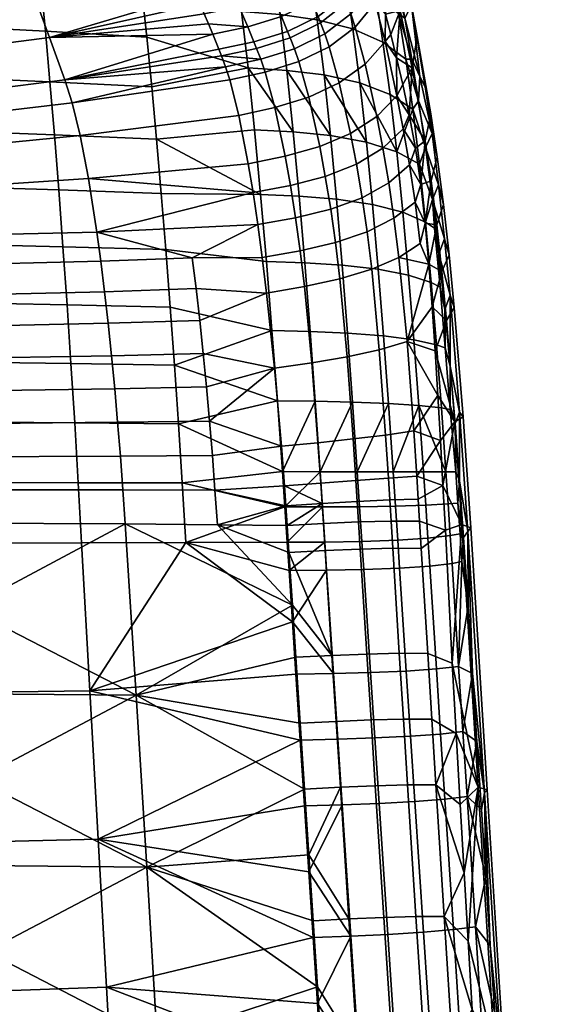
# Model space of a CAD drawing. Header units: millimetres. Extents: x -269 to 269, y -299 to 266.
# Tile 48 of 53: x 188 to 261, y 27 to 161. Entities that reach past the tile are written whole.
import ezdxf

# ---------------------------------------------------------------- set-up
doc = ezdxf.new("R2010")
doc.units = ezdxf.units.MM
doc.header["$MEASUREMENT"] = 0
for name, color, linetype in [('nozky', 250, 'Continuous'), ('podnoz', 7, 'Continuous'), ('sedak', 253, 'Continuous'), ('sesak doplnky', 211, 'Continuous')]:
    doc.layers.add(name, color=color, linetype=linetype)

msp = doc.modelspace()

# ---------------------------------------------------------------- meshes
at = {"layer": 'nozky'}
mesh = msp.add_polyface(dxfattribs=at)
corners = [(4.55, 24.58, 280), (4.55, 24.58, 277), (0, 25, 277), (0, 25, 280), (13.68, 20.92, 280), (13.68, 20.92, 277), (9.2, 23.24, 277), (9.2, 23.24, 280), (20.92, 13.68, 280), (20.92, 13.68, 277), (17.68, 17.68, 277), (17.68, 17.68, 280), (24.58, 4.55, 280), (24.58, 4.55, 277), (23.25, 9.2, 277), (23.25, 9.2, 280), (25, 0, 280), (25, 0, 277), (23.25, -9.2, 280), (25, 0, 280), (24.58, 4.55, 280), (17.68, -17.68, 280), (20.92, 13.68, 280), (23.25, 9.2, 280), (17.68, 17.68, 280), (13.68, 20.92, 280), (9.2, 23.24, 280), (4.55, 24.58, 280), (-4.55, 24.58, 280), (223.8, 223.8, 1), (224.86, 224.86), (227.63, 222.51), (231.43, 218.7, 1), (230.76, 220.65), (234.14, 219.33), (228.58, 218.39, 2), (225.5, 220.35, 2), (235.83, 217.37, 1), (235.43, 215.92, 2), (231.92, 216.9, 2), (222.74, 222.74, 2), (219.33, 234.14), (217.37, 235.83, 1), (218.59, 237.69), (220.65, 230.75), (222.51, 227.63), (220.88, 227.36, 1), (218.71, 231.42, 1), (216.92, 240.41, 1), (215.92, 235.42, 2), (215.46, 239.04, 2), (218.4, 228.58, 2), (216.91, 231.91, 2), (220.36, 225.5, 2), (231.27, 234.3), (230.26, 236.21), (240.42, 240.41), (227.63, 222.51), (224.86, 224.86), (232.64, 232.64), (234.31, 231.27), (236.21, 230.25), (230.76, 220.65), (238.27, 229.63), (234.14, 219.33), (229.63, 238.27), (220.65, 230.75), (219.33, 234.14), (222.51, 227.63), (218.59, 237.69)]
mesh.append_faces([[corners[k] for k in face] for face in [(0, 1, 2, 3), (4, 5, 6, 7), (7, 6, 1, 0), (8, 9, 10, 11), (12, 13, 14, 15), (15, 14, 9, 8), (11, 10, 5, 4), (16, 17, 13, 12), (18, 19, 20, 20), (21, 18, 22, 22), (22, 20, 23, 23), (22, 24, 25, 25), (22, 18, 20, 20), (26, 22, 25, 25), (27, 22, 26, 26), (27, 28, 22, 22), (29, 30, 31, 31), (32, 31, 33, 33), (32, 33, 34, 34), (29, 32, 35, 36), (32, 29, 31, 31), (37, 32, 34, 34), (32, 37, 38, 39), (36, 40, 29, 29), (32, 39, 35, 35), (41, 42, 43, 43), (44, 45, 46, 47), (44, 47, 41, 41), (45, 30, 29, 46), (48, 42, 49, 50), (41, 47, 42, 42), (47, 46, 51, 52), (42, 47, 52, 49), (46, 29, 40, 53), (53, 51, 46, 46), (54, 55, 56, 56), (57, 58, 59, 60), (60, 61, 62, 57), (61, 63, 64, 62), (65, 55, 66, 67), (55, 54, 68, 66), (54, 59, 58, 68), (65, 67, 69, 69)]])
at = {"layer": 'podnoz'}
mesh = msp.add_polyface(dxfattribs=at)
corners = [(148.36, 132.91, 62.43), (233.81, 247.39, 49.96), (132.91, 148.36, 62.43), (41.58, 41.58, 74.81), (247.39, 233.81, 49.96), (235.73, 216.82, 25), (248.04, 233.06, 49.07), (149.01, 132.16, 61.53), (144.42, 122.44, 27.05), (51.45, 29.66, 52.31), (53.12, 28.05, 29.1), (49.89, 31.16, 73.93), (122.44, 144.42, 27.05), (31.16, 49.9, 73.93), (132.12, 148.97, 61.54), (216.82, 235.73, 25), (233.06, 248.04, 49.07), (132.91, 148.36, 62.43), (233.06, 248.04, 49.07), (132.12, 148.97, 61.54), (233.81, 247.39, 49.96), (31.99, 49.34, 74.81), (149.01, 132.16, 61.53), (248.04, 233.06, 49.07), (247.39, 233.81, 49.96), (148.36, 132.91, 62.43), (49.34, 31.99, 74.81), (49.89, 31.16, 73.93), (232.79, 225.45, 6.98), (235.23, 224.44, 6.98), (235.96, 228.09, 24.51), (234.21, 228.87, 24.51), (237.79, 223.83, 6.98), (240.42, 223.62, 6.98), (239.7, 227.33, 24.51), (237.8, 227.58, 24.51), (243.04, 223.83, 6.98), (241.61, 227.37, 24.51), (245.61, 224.44, 6.98), (243.5, 227.68, 24.51), (227.69, 227.69, 6), (229.68, 225.97, 6), (230.55, 226.83, 6.98), (228.54, 228.54, 6.98), (231.9, 224.56, 6), (234.3, 223.49, 6), (235.23, 224.44, 6.98), (232.79, 225.45, 6.98), (236.83, 222.78, 6), (237.79, 223.83, 6.98), (239.43, 222.44, 6), (242.06, 222.49, 6), (243.04, 223.83, 6.98), (240.42, 223.62, 6.98), (244.65, 222.92, 6), (223.09, 223.09, 6), (225.87, 220.7, 6), (229.68, 225.97, 6), (227.69, 227.69, 6), (228.97, 218.75, 6), (232.33, 217.29, 6), (234.3, 223.49, 6), (231.9, 224.56, 6), (235.86, 216.34, 6), (236.83, 222.78, 6), (239.5, 215.93, 6), (243.16, 216.07, 6), (242.06, 222.49, 6), (239.43, 222.44, 6), (220.71, 225.87, 6), (225.97, 229.67, 6), (222.74, 222.74, 5.5), (225.5, 220.35, 5.5), (225.87, 220.7, 6), (223.09, 223.09, 6), (228.58, 218.39, 5.5), (231.92, 216.9, 5.5), (232.33, 217.29, 6), (228.97, 218.75, 6), (235.43, 215.92, 5.5), (235.86, 216.34, 6), (239.05, 215.45, 5.5), (242.7, 215.52, 5.5), (243.16, 216.07, 6), (239.5, 215.93, 6), (218.4, 228.58, 5.5), (220.36, 225.5, 5.5), (220.71, 225.87, 6), (218.76, 228.97, 6), (222.74, 222.74, 2), (225.5, 220.35, 2), (225.5, 220.35, 5.5), (222.74, 222.74, 5.5), (228.58, 218.39, 2), (231.92, 216.9, 2), (231.92, 216.9, 5.5), (228.58, 218.39, 5.5), (235.43, 215.92, 2), (235.43, 215.92, 5.5), (239.05, 215.45, 2), (242.7, 215.52, 2), (242.7, 215.52, 5.5), (239.05, 215.45, 5.5), (220.36, 225.5, 2), (220.36, 225.5, 5.5), (218.4, 228.58, 5.5), (218.4, 228.58, 2), (240.42, 227.61, 24.76), (239.7, 227.33, 24.51), (241.61, 227.37, 24.51)]
mesh.append_faces([[corners[k] for k in face] for face in [(0, 1, 2, 2), (3, 0, 2, 2), (1, 0, 4, 4), (5, 6, 7, 7), (7, 8, 5, 5), (9, 10, 8, 8), (7, 11, 8, 8), (12, 13, 14, 14), (15, 14, 16, 16), (12, 14, 15, 15), (17, 18, 19, 19), (20, 18, 17, 17), (17, 19, 21, 21), (22, 23, 24, 24), (25, 22, 24, 24), (22, 26, 27, 27), (25, 26, 22, 22), (28, 29, 30, 31), (32, 33, 34, 35), (29, 32, 35, 30), (33, 36, 37, 34), (36, 38, 39, 37), (40, 41, 42, 43), (44, 45, 46, 47), (45, 48, 49, 46), (41, 44, 47, 42), (50, 51, 52, 53), (52, 51, 54, 54), (48, 50, 53, 49), (55, 56, 57, 58), (59, 60, 61, 62), (60, 63, 64, 61), (56, 59, 62, 57), (65, 66, 67, 68), (63, 65, 68, 64), (69, 55, 58, 70), (71, 72, 73, 74), (75, 76, 77, 78), (76, 79, 80, 77), (72, 75, 78, 73), (81, 82, 83, 84), (79, 81, 84, 80), (85, 86, 87, 88), (86, 71, 74, 87), (89, 90, 91, 92), (93, 94, 95, 96), (94, 97, 98, 95), (90, 93, 96, 91), (99, 100, 101, 102), (97, 99, 102, 98), (103, 104, 105, 106), (89, 92, 104, 103), (107, 108, 109, 109)]])
at = {"layer": 'sedak'}
mesh = msp.add_polyface(dxfattribs=at)
corners = [(163.12, 174.2, 418.52), (162.58, 179.92, 424.5), (189.61, 177.93, 425.89), (190.24, 172.39, 419.93), (163.65, 167.98, 413.06), (190.87, 166.36, 414.47), (164.19, 161.29, 408.17), (191.5, 159.87, 409.56), (164.71, 154.2, 403.89), (192.12, 152.98, 405.25), (165.23, 146.77, 400.24), (192.73, 145.74, 401.54), (165.74, 139.06, 397.22), (193.32, 138.2, 398.46), (166.23, 131.14, 394.81), (193.9, 130.45, 395.99), (135.97, 175.74, 417.32), (135.53, 181.62, 423.33), (136.41, 169.35, 411.86), (136.85, 162.49, 406.99), (137.29, 155.24, 402.75), (137.72, 147.65, 399.14), (138.13, 139.79, 396.16), (138.54, 131.72, 393.8), (176.97, 127.94, 451.06), (199.05, 128.47, 449.87), (198.52, 132.45, 451.86), (176.48, 131.93, 452.53), (154.42, 131.6, 452.97), (132.36, 131.36, 453.27), (132.75, 127.28, 452.52), (165.67, 171.99, 586.66), (186.17, 174.96, 586.09), (184.32, 179.96, 610.76), (164.02, 176.98, 611.32), (167.38, 166.9, 562.07), (188.08, 169.82, 561.5), (169.12, 161.68, 537.59), (190.05, 164.53, 537), (170.9, 156.27, 513.25), (192.08, 159.03, 512.65), (172.71, 150.53, 489.11), (194.17, 153.26, 488.46), (173.57, 147.54, 479.02), (195.16, 150.11, 478.15), (174.5, 143.5, 469.38), (196.24, 145.65, 468.37), (175.49, 138.29, 460.44), (197.38, 139.76, 459.47), (123.22, 172.34, 612.32), (162.42, 181.89, 636.04), (122, 177.29, 636.97), (124.46, 167.37, 587.7), (125.74, 162.37, 563.13), (127.03, 157.31, 538.63), (128.34, 152.03, 514.27), (129.65, 146.34, 490.11), (130.27, 143.61, 480.34), (130.94, 140.24, 470.84), (131.65, 136.15, 461.76), (207.63, 175.74, 573.42), (209.79, 170.48, 548.87), (132.36, 131.36, 453.27), (154.42, 131.6, 452.97), (205.87, 180.07, 594.24)]
mesh.append_faces([[corners[k] for k in face] for face in [(0, 1, 2, 3), (4, 0, 3, 5), (6, 4, 5, 7), (8, 6, 7, 9), (10, 8, 9, 11), (12, 10, 11, 13), (14, 12, 13, 15), (16, 17, 1, 0), (18, 16, 0, 4), (19, 18, 4, 6), (20, 19, 6, 8), (21, 20, 8, 10), (22, 21, 10, 12), (23, 22, 12, 14), (24, 25, 26, 27), (28, 29, 30, 30), (24, 27, 28, 28), (31, 32, 33, 34), (35, 36, 32, 31), (37, 38, 36, 35), (39, 40, 38, 37), (41, 42, 40, 39), (43, 44, 42, 41), (45, 46, 44, 43), (47, 48, 46, 45), (49, 34, 50, 51), (52, 31, 34, 49), (53, 35, 31, 52), (54, 37, 35, 53), (55, 39, 37, 54), (56, 41, 39, 55), (57, 43, 41, 56), (58, 45, 43, 57), (59, 47, 45, 58), (60, 32, 36, 36), (61, 36, 38, 38), (47, 59, 62, 63), (27, 26, 48, 47), (47, 63, 27, 27), (64, 33, 32, 32)]])
mesh = msp.add_polyface(dxfattribs=at)
corners = [(218.29, 162.58, 414.49), (204.68, 165.45, 415.28), (204, 171.37, 420.74), (217.44, 169.46, 420.71), (219.16, 154.87, 408.86), (205.36, 159.07, 410.35), (192.12, 152.98, 405.25), (191.5, 159.87, 409.56), (206.03, 152.29, 406.01), (190.87, 166.36, 414.47), (210.34, 169.13, 542.74), (190.05, 164.53, 537), (210.9, 167.77, 536.61), (211.46, 166.39, 530.49), (212.03, 165, 524.37), (212.6, 163.61, 518.25), (192.08, 159.03, 512.65), (213.18, 162.24, 512.12), (213.76, 160.88, 506), (214.34, 159.5, 499.87), (194.17, 153.26, 488.46), (215.19, 157.44, 491.23), (215.54, 156.53, 487.69), (222.57, 164.55, 512.44), (226.72, 166.55, 512.29), (225.57, 169.28, 524.53), (221.42, 167.3, 524.68), (217.97, 163.19, 512.36), (216.82, 165.94, 524.59), (227.86, 163.88, 500.02), (231.39, 166.63, 499.58), (230.26, 169.29, 511.86), (223.72, 161.87, 500.18), (219.13, 160.48, 500.1), (224.56, 159.85, 491.52), (228.71, 161.89, 491.35), (219.97, 158.44, 491.45), (224.93, 158.97, 487.96), (229.07, 161.01, 487.79), (220.33, 157.54, 487.9), (225.5, 157.49, 482.47), (229.65, 159.52, 482.15), (220.9, 156.05, 482.47), (226.09, 155.74, 477.02), (230.24, 157.75, 476.56), (228.61, 161.45, 415.76), (223.55, 162.15, 414.91), (222.65, 168.98, 421.13), (227.67, 168.2, 421.94), (229.53, 153.91, 410.15), (224.45, 154.51, 409.28), (215.68, 168.71, 536.83)]
mesh.append_faces([[corners[k] for k in face] for face in [(0, 1, 2, 3), (4, 5, 1, 0), (6, 7, 5, 8), (5, 7, 9, 1), (10, 11, 12, 12), (13, 11, 14, 14), (11, 13, 12, 12), (15, 14, 16, 16), (15, 16, 17, 17), (17, 16, 18, 18), (19, 18, 16, 16), (19, 20, 21, 21), (20, 22, 21, 21), (14, 11, 16, 16), (19, 16, 20, 20), (23, 24, 25, 26), (27, 23, 26, 28), (29, 30, 31, 24), (32, 29, 24, 23), (33, 32, 23, 27), (34, 35, 29, 32), (36, 34, 32, 33), (37, 38, 35, 34), (39, 37, 34, 36), (40, 41, 38, 37), (42, 40, 37, 39), (43, 44, 41, 40), (45, 46, 47, 48), (49, 50, 46, 45), (15, 27, 28, 28), (51, 13, 14, 28), (27, 17, 18, 33), (33, 19, 21, 36), (39, 22, 42, 42), (39, 36, 21, 22), (27, 15, 17, 17), (15, 28, 14, 14), (33, 18, 19, 19), (0, 3, 47, 46), (4, 0, 46, 50)]])
mesh = msp.add_polyface(dxfattribs=at)
corners = [(232.23, 164.66, 490.9), (234.94, 168.13, 490.16), (234.11, 170.09, 498.85), (231.39, 166.63, 499.58), (228.71, 161.89, 491.35), (227.86, 163.88, 500.02), (232.59, 163.79, 487.32), (235.3, 167.26, 486.58), (229.07, 161.01, 487.79), (235.6, 166.49, 483.51), (233.18, 162.26, 481.48), (235.9, 165.67, 480.44), (229.65, 159.52, 482.15), (233.77, 160.44, 475.66), (236.49, 163.76, 474.34), (230.24, 157.75, 476.56), (235.15, 155.36, 464.49), (237.88, 158.46, 462.59), (231.62, 152.82, 465.83), (236.72, 148.23, 454.41), (239.48, 151.05, 451.97), (233.16, 145.92, 456.19), (239.71, 162.28, 428.95), (236.6, 164.81, 425.9), (235.63, 170.63, 432.42), (238.76, 167.91, 435.23), (233.47, 160.21, 417.42), (228.61, 161.45, 415.76), (227.67, 168.2, 421.94), (232.5, 166.82, 423.51), (237.58, 158.38, 419.96), (240.69, 156.07, 423.21), (234.42, 152.83, 411.88), (229.53, 153.91, 410.15), (238.54, 151.24, 414.56), (241.64, 149.24, 418), (235.32, 144.72, 407.04), (239.45, 143.39, 409.82), (238.64, 159.45, 461.54), (237.92, 162.2, 467.06), (239.43, 156.26, 456.22), (236.73, 166.49, 478.56), (236.24, 167.92, 483.77), (237.28, 164.54, 472.75), (240.28, 152.61, 451.18), (240.54, 161.68, 430.67), (239.58, 167.02, 436.54), (241.51, 156.06, 425.57), (242.42, 150.39, 421.34), (241.16, 148.48, 446.47)]
mesh.append_faces([[corners[k] for k in face] for face in [(0, 1, 2, 3), (4, 0, 3, 5), (6, 7, 1, 0), (8, 6, 0, 4), (7, 6, 9, 9), (10, 11, 9, 6), (12, 10, 6, 8), (13, 14, 11, 10), (15, 13, 10, 12), (16, 17, 14, 13), (18, 16, 13, 15), (19, 20, 17, 16), (21, 19, 16, 18), (22, 23, 24, 25), (26, 27, 28, 29), (30, 26, 29, 23), (31, 30, 23, 22), (32, 33, 27, 26), (34, 32, 26, 30), (35, 34, 30, 31), (32, 36, 33, 33), (34, 37, 32, 32), (38, 39, 17, 17), (17, 40, 38, 38), (41, 42, 11, 11), (9, 42, 7, 7), (41, 14, 43, 43), (42, 9, 11, 11), (11, 14, 41, 41), (39, 43, 14, 14), (20, 40, 17, 17), (39, 14, 17, 17), (40, 20, 44, 44), (45, 25, 46, 46), (47, 31, 22, 22), (48, 35, 31, 31), (47, 22, 45, 45), (31, 47, 48, 48), (22, 25, 45, 45), (49, 44, 20, 20)]])
mesh = msp.add_polyface(dxfattribs=at)
corners = [(206.68, 145.15, 402.28), (220.02, 146.42, 403.97), (220.86, 137.59, 400.04), (221.66, 128.42, 397.01), (207.95, 130.06, 396.66), (207.32, 137.72, 399.16), (206.03, 152.29, 406.01), (219.16, 154.87, 408.86), (192.73, 145.74, 401.54), (192.12, 152.98, 405.25), (205.36, 159.07, 410.35), (193.32, 138.2, 398.46), (193.9, 130.45, 395.99), (211.53, 128.95, 448.89), (221.11, 128.99, 447.65), (220.5, 133.48, 450.52), (198.52, 132.45, 451.86), (199.05, 128.47, 449.87), (215.54, 156.53, 487.69), (194.17, 153.26, 488.46), (216.1, 155.02, 482.29), (217.9, 148.39, 466.94), (216.67, 153.24, 477), (195.16, 150.11, 478.15), (196.24, 145.65, 468.37), (219.19, 141.79, 457.95), (197.38, 139.76, 459.47), (219.85, 137.84, 454.01), (221.49, 154.3, 477.13), (226.09, 155.74, 477.02), (225.5, 157.49, 482.47), (220.9, 156.05, 482.47), (227.45, 150.88, 466.62), (231.62, 152.82, 465.83), (230.24, 157.75, 476.56), (222.8, 149.46, 466.94), (224.23, 142.81, 457.81), (228.95, 144.14, 457.29), (224.95, 138.81, 453.81), (229.71, 140.06, 453.2), (225.65, 134.38, 450.28), (230.46, 135.56, 449.55), (226.27, 129.91, 447.21), (231.1, 131.04, 446.3), (224.45, 154.51, 409.28), (230.42, 145.62, 405.26), (225.32, 146.12, 404.38), (229.53, 153.91, 410.15), (231.25, 136.96, 401.31), (226.14, 137.36, 400.43), (226.91, 128.24, 397.38)]
mesh.append_faces([[corners[k] for k in face] for face in [(0, 1, 2, 2), (3, 4, 5, 2), (1, 0, 6, 7), (0, 8, 9, 6), (10, 7, 6, 6), (0, 5, 11, 8), (0, 2, 5, 5), (4, 12, 11, 5), (13, 14, 15, 15), (13, 16, 17, 17), (16, 13, 15, 15), (18, 19, 20, 20), (21, 22, 23, 24), (25, 26, 27, 27), (27, 16, 15, 15), (25, 21, 24, 26), (23, 22, 20, 20), (20, 19, 23, 23), (27, 26, 16, 16), (28, 29, 30, 31), (32, 33, 34, 29), (35, 32, 29, 28), (36, 37, 32, 35), (38, 39, 37, 36), (40, 41, 39, 38), (42, 43, 41, 40), (44, 45, 46, 46), (47, 45, 44, 44), (48, 49, 46, 45), (31, 18, 20, 20), (28, 31, 20, 22), (35, 28, 22, 21), (21, 25, 36, 35), (2, 1, 46, 49), (3, 2, 49, 50), (1, 7, 46, 46), (44, 46, 7, 7), (38, 36, 25, 27), (40, 38, 27, 15), (40, 15, 14, 42)]])
mesh = msp.add_polyface(dxfattribs=at)
corners = [(228.95, 144.14, 457.29), (233.16, 145.92, 456.19), (231.62, 152.82, 465.83), (227.45, 150.88, 466.62), (237.55, 143.92, 449.95), (240.33, 146.55, 447.24), (239.48, 151.05, 451.97), (236.72, 148.23, 454.41), (233.96, 141.74, 451.94), (229.71, 140.06, 453.2), (238.37, 139.16, 445.93), (241.18, 141.62, 442.96), (234.74, 137.14, 448.14), (230.46, 135.56, 449.55), (239.08, 134.34, 442.25), (241.95, 136.53, 439.04), (235.42, 132.5, 444.68), (231.1, 131.04, 446.3), (229.53, 153.91, 410.15), (235.32, 144.72, 407.04), (230.42, 145.62, 405.26), (234.42, 152.83, 411.88), (239.45, 143.39, 409.82), (241.64, 149.24, 418), (242.56, 141.71, 413.4), (238.54, 151.24, 414.56), (239.75, 129, 438.98), (242.67, 130.91, 435.54), (236.04, 127.38, 441.63), (232.01, 127.94, 398.25), (226.91, 128.24, 397.38), (226.14, 137.36, 400.43), (231.25, 136.96, 401.31), (236.16, 136.24, 403.12), (236.93, 127.4, 400.08), (240.3, 135.17, 405.97), (241.08, 126.59, 402.97), (244.17, 125.56, 406.72), (243.4, 133.81, 409.66), (245.37, 124.95, 408.94), (244.6, 133, 411.84), (243.38, 144.02, 417.43), (242.42, 150.39, 421.34), (244.33, 136.9, 413.96), (245.21, 129.49, 411.19), (242.03, 143.89, 442.17), (241.16, 148.48, 446.47), (242.73, 138.96, 438.39), (243.32, 133.69, 435.14), (243.85, 128.08, 432.4)]
mesh.append_faces([[corners[k] for k in face] for face in [(0, 1, 2, 3), (4, 5, 6, 7), (8, 4, 7, 1), (9, 8, 1, 0), (10, 11, 5, 4), (12, 10, 4, 8), (13, 12, 8, 9), (14, 15, 11, 10), (16, 14, 10, 12), (17, 16, 12, 13), (18, 19, 20, 20), (21, 22, 19, 19), (22, 23, 24, 24), (23, 22, 25, 25), (26, 27, 15, 14), (28, 26, 14, 16), (29, 30, 31, 32), (33, 32, 20, 19), (34, 29, 32, 33), (35, 33, 19, 22), (36, 34, 33, 35), (37, 36, 35, 38), (38, 35, 22, 24), (39, 37, 38, 40), (23, 41, 24, 24), (42, 41, 23, 23), (43, 38, 24, 24), (38, 43, 40, 40), (43, 24, 41, 41), (44, 39, 40, 40), (43, 44, 40, 40), (45, 46, 5, 5), (47, 45, 11, 11), (46, 6, 5, 5), (47, 11, 15, 15), (11, 45, 5, 5), (15, 48, 47, 47), (49, 48, 27, 27), (48, 15, 27, 27), (49, 27, 26, 26)]])
mesh = msp.add_polyface(dxfattribs=at)
corners = [(213.9, 106.64, 442.42), (223.72, 103.21, 440.18), (222.79, 113.88, 441.81), (231.7, 126.06, 443.45), (236.04, 127.38, 441.63), (235.42, 132.5, 444.68), (231.1, 131.04, 446.3), (226.85, 125, 444.56), (226.27, 129.91, 447.21), (237.08, 116.38, 437.2), (240.87, 117.5, 434.19), (239.75, 129, 438.98), (232.69, 115.42, 439.38), (227.86, 114.6, 440.83), (232.73, 118.67, 396.07), (227.64, 118.87, 395.2), (226.91, 128.24, 397.38), (232.01, 127.94, 398.25), (233.42, 109.23, 394.72), (228.34, 109.35, 393.87), (237.66, 118.3, 397.9), (236.93, 127.4, 400.08), (238.33, 109.05, 396.54), (241.8, 117.76, 400.81), (241.08, 126.59, 402.97), (242.48, 108.78, 399.45), (245.55, 108.43, 403.26), (244.89, 117.07, 404.6), (244.17, 125.56, 406.72), (246.07, 116.66, 406.85), (245.37, 124.95, 408.94), (246.73, 108.22, 405.52), (237.93, 104.74, 434.89), (241.78, 105.3, 431.64), (233.51, 104.21, 437.3), (228.7, 103.69, 438.99), (229, 99.73, 393.29), (234.07, 99.72, 394.14), (238.98, 99.71, 395.95), (246.18, 99.71, 402.64), (222.43, 119, 394.85), (221.66, 128.42, 397.01), (223.85, 99.76, 392.96), (223.16, 109.42, 393.53), (246.02, 121.87, 409.09), (246.76, 114.13, 407.63), (245.21, 129.49, 411.19), (247.42, 106.33, 406.77), (221.11, 128.99, 447.65), (221.7, 124.12, 445.2), (245.08, 110.14, 427.39), (243.85, 128.08, 432.4), (244.31, 122.24, 430.21), (244.71, 116.24, 428.55), (245.43, 104.01, 426.71)]
mesh.append_faces([[corners[k] for k in face] for face in [(0, 1, 2, 2), (3, 4, 5, 6), (7, 3, 6, 8), (9, 10, 11, 4), (12, 9, 4, 3), (13, 12, 3, 7), (14, 15, 16, 17), (18, 19, 15, 14), (20, 14, 17, 21), (22, 18, 14, 20), (23, 20, 21, 24), (25, 22, 20, 23), (26, 25, 23, 27), (27, 23, 24, 28), (29, 27, 28, 30), (31, 26, 27, 29), (32, 33, 10, 9), (34, 32, 9, 12), (35, 34, 12, 13), (18, 36, 19, 19), (22, 37, 18, 18), (25, 38, 22, 22), (39, 25, 26, 26), (40, 41, 16, 15), (42, 43, 19, 19), (43, 40, 15, 19), (29, 30, 44, 44), (31, 29, 45, 45), (30, 46, 44, 44), (29, 44, 45, 45), (45, 47, 31, 31), (8, 48, 49, 7), (35, 13, 2, 1), (13, 7, 49, 2), (50, 10, 33, 33), (11, 10, 51, 51), (51, 10, 52, 52), (10, 50, 53, 53), (33, 54, 50, 50), (52, 10, 53, 53)]])
mesh = msp.add_polyface(dxfattribs=at)
corners = [(166.7, 123.06, 392.99), (166.23, 131.14, 394.81), (193.9, 130.45, 395.99), (194.46, 122.52, 394.12), (167.15, 114.87, 391.73), (194.99, 114.49, 392.81), (167.58, 106.62, 390.99), (195.5, 106.39, 392.04), (168, 98.31, 390.73), (195.99, 98.23, 391.76), (138.93, 123.51, 392.03), (138.54, 131.72, 393.8), (139.3, 115.2, 390.81), (139.66, 106.82, 390.1), (140, 98.38, 389.86), (209.12, 114.28, 393.43), (222.43, 119, 394.85), (223.16, 109.42, 393.53), (208.54, 122.22, 394.76), (207.95, 130.06, 396.66), (221.66, 128.42, 397.01), (209.67, 106.26, 392.63), (223.85, 99.76, 392.96), (210.19, 98.19, 392.34), (177.44, 123.79, 449.84), (199.56, 124.31, 448.19), (199.05, 128.47, 449.87), (176.97, 127.94, 451.06), (177.9, 119.53, 448.86), (200.05, 120, 446.83), (178.33, 115.18, 448.14), (200.52, 115.57, 445.77), (178.74, 110.75, 447.65), (200.96, 111.06, 445), (179.12, 106.28, 447.38), (201.36, 106.49, 444.51), (179.47, 101.77, 447.31), (201.74, 101.87, 444.28), (133.12, 123.12, 451.93), (132.75, 127.28, 452.52), (133.47, 118.88, 451.49), (133.81, 114.6, 451.2), (134.13, 110.27, 451.05), (134.43, 105.92, 451.04), (134.7, 101.54, 451.15), (221.7, 124.12, 445.2), (221.11, 128.99, 447.65), (211.53, 128.95, 448.89), (212.06, 124.75, 446.91), (213.48, 111.3, 443.06), (213.9, 106.64, 442.42), (222.79, 113.88, 441.81), (212.56, 120.39, 445.29), (213.03, 115.89, 444.01), (214.29, 101.94, 442.08), (223.72, 103.21, 440.18)]
mesh.append_faces([[corners[k] for k in face] for face in [(0, 1, 2, 3), (4, 0, 3, 5), (6, 4, 5, 7), (8, 6, 7, 9), (10, 11, 1, 0), (12, 10, 0, 4), (13, 12, 4, 6), (14, 13, 6, 8), (15, 16, 17, 17), (16, 18, 19, 20), (18, 3, 2, 19), (16, 15, 18, 18), (18, 15, 5, 3), (17, 21, 15, 15), (22, 23, 21, 21), (5, 15, 21, 7), (24, 25, 26, 27), (28, 29, 25, 24), (30, 31, 29, 28), (32, 33, 31, 30), (34, 35, 33, 32), (36, 37, 35, 34), (38, 24, 27, 39), (40, 28, 24, 38), (41, 30, 28, 40), (42, 32, 30, 41), (43, 34, 32, 42), (44, 36, 34, 43), (45, 46, 47, 48), (49, 50, 51, 51), (51, 45, 52, 53), (50, 54, 55, 55), (54, 50, 35, 37), (48, 52, 45, 45), (48, 47, 26, 25), (53, 49, 51, 51), (53, 52, 29, 31), (49, 53, 31, 33), (35, 50, 49, 33), (52, 48, 25, 29)]])
mesh = msp.add_polyface(dxfattribs=at)
corners = [(209.67, 106.26, 392.63), (223.16, 109.42, 393.53), (223.85, 99.76, 392.96), (224.18, 94.93, 392.97), (210.19, 98.19, 392.34), (214.64, 97.22, 441.99), (224.32, 95.09, 439.97), (224.13, 97.81, 439.95), (229, 99.73, 393.29), (233.42, 109.23, 394.72), (234.07, 99.72, 394.14), (238.33, 109.05, 396.54), (238.98, 99.71, 395.95), (242.48, 108.78, 399.45), (243.12, 99.71, 398.84), (246.18, 99.71, 402.64), (238.31, 98.83, 434.45), (242.19, 99.1, 431.14), (241.78, 105.3, 431.64), (237.93, 104.74, 434.89), (233.89, 98.52, 436.92), (233.51, 104.21, 437.3), (229.08, 98.17, 438.68), (228.7, 103.69, 438.99), (234.39, 94.95, 394.13), (229.32, 94.93, 393.29), (239.29, 95.03, 395.94), (243.42, 95.17, 398.82), (246.47, 95.33, 402.6), (238.5, 95.87, 434.4), (242.38, 95.99, 431.08), (234.07, 95.67, 436.9), (229.27, 95.4, 438.68), (238.68, 92.99, 434.44), (242.57, 92.98, 431.12), (234.24, 92.88, 436.95), (229.44, 92.66, 438.75), (228.34, 109.35, 393.87), (246.73, 108.22, 405.52), (247.5, 99.7, 405.29), (245.55, 108.43, 403.26), (247.81, 95.45, 405.29), (248.1, 91.25, 405.42), (246.76, 91, 402.7), (248.03, 98.49, 406.44), (248.56, 90.75, 406.6), (247.42, 106.33, 406.77), (245.77, 97.84, 426.45), (246.1, 91.73, 426.57), (223.72, 103.21, 440.18), (224.5, 90.09, 393.11), (245.43, 104.01, 426.71), (224.5, 92.39, 440.06)]
mesh.append_faces([[corners[k] for k in face] for face in [(0, 1, 2, 2), (3, 4, 2, 2), (5, 6, 7, 7), (8, 9, 10, 10), (10, 11, 12, 12), (12, 13, 14, 14), (14, 13, 15, 15), (16, 17, 18, 19), (20, 16, 19, 21), (22, 20, 21, 23), (24, 25, 8, 10), (26, 24, 10, 12), (27, 26, 12, 14), (28, 27, 14, 15), (29, 30, 17, 16), (31, 29, 16, 20), (32, 31, 20, 22), (33, 34, 30, 29), (35, 33, 29, 31), (36, 35, 31, 32), (37, 8, 2, 2), (38, 39, 15, 40), (41, 42, 43, 28), (39, 41, 28, 15), (44, 41, 39, 39), (45, 42, 41, 41), (44, 39, 46, 46), (45, 41, 44, 44), (38, 46, 39, 39), (30, 47, 17, 17), (30, 34, 48, 47), (22, 23, 49, 7), (3, 8, 25, 25), (8, 3, 2, 2), (50, 3, 25, 25), (47, 51, 17, 17), (51, 18, 17, 17), (32, 6, 52, 52), (32, 7, 6, 6), (22, 7, 32, 32)]])
mesh = msp.add_polyface(dxfattribs=at)
corners = [(168.4, 89.98, 390.93), (168, 98.31, 390.73), (195.99, 98.23, 391.76), (196.45, 90.03, 391.94), (169.36, 69.43, 391.93), (197.58, 69.8, 392.93), (170.33, 48.88, 392.94), (198.72, 49.56, 393.92), (140.33, 89.94, 390.07), (140, 98.38, 389.86), (141.14, 69.12, 391.09), (141.94, 48.29, 392.11), (225.21, 79.22, 393.61), (225.68, 72.08, 393.99), (226.26, 63.09, 394.44), (226.85, 54.1, 394.88), (227.44, 45.1, 395.31), (210.69, 90.06, 392.52), (209.67, 106.26, 392.63), (210.19, 98.19, 392.34), (195.5, 106.39, 392.04), (224.18, 94.93, 392.97), (179.8, 97.25, 447.43), (202.09, 97.24, 444.28), (201.74, 101.87, 444.28), (179.47, 101.77, 447.31), (180.1, 92.71, 447.72), (202.41, 92.59, 444.5), (180.81, 81.09, 448.64), (181.48, 69.4, 449.6), (203.9, 69.21, 446.07), (182.14, 57.69, 450.51), (182.79, 45.96, 451.36), (205.34, 45.73, 447.57), (134.96, 97.16, 451.38), (134.7, 101.54, 451.15), (157.68, 92.76, 450.06), (158.91, 69.47, 452.09), (158.31, 81.21, 451.04), (160.08, 46.05, 454.01), (159.5, 57.75, 453.08), (224.13, 97.81, 439.95), (223.72, 103.21, 440.18), (214.29, 101.94, 442.08), (214.64, 97.22, 441.99), (225.22, 81.49, 440.54), (224.75, 88.7, 440.2), (214.97, 92.49, 442.15), (225.68, 74.4, 440.91), (224.32, 95.09, 439.97), (226.85, 56.4, 441.83)]
mesh.append_faces([[corners[k] for k in face] for face in [(0, 1, 2, 3), (4, 0, 3, 5), (6, 4, 5, 7), (8, 9, 1, 0), (10, 8, 0, 4), (11, 10, 4, 6), (5, 12, 13, 13), (7, 14, 15, 15), (7, 15, 16, 16), (14, 5, 13, 13), (5, 17, 12, 12), (18, 19, 2, 20), (17, 3, 2, 19), (17, 19, 21, 21), (7, 5, 14, 14), (5, 3, 17, 17), (22, 23, 24, 25), (26, 27, 23, 22), (28, 29, 30, 30), (27, 26, 28, 28), (30, 27, 28, 28), (31, 32, 33, 33), (30, 29, 31, 31), (33, 30, 31, 31), (34, 22, 25, 35), (36, 26, 22, 22), (22, 34, 36, 36), (37, 29, 28, 38), (38, 28, 26, 36), (39, 32, 31, 40), (40, 31, 29, 37), (41, 42, 43, 44), (45, 46, 47, 47), (45, 30, 48, 48), (47, 44, 23, 27), (44, 43, 24, 23), (49, 44, 47, 47), (27, 30, 45, 45), (30, 33, 50, 50), (47, 27, 45, 45)]])
mesh = msp.add_polyface(dxfattribs=at)
corners = [(210.69, 90.06, 392.52), (224.18, 94.93, 392.97), (224.5, 90.09, 393.11), (224.76, 86.24, 393.27), (225.21, 79.22, 393.61), (224.32, 95.09, 439.97), (214.97, 92.49, 442.15), (224.5, 92.39, 440.06), (224.75, 88.7, 440.2), (234.7, 90.19, 394.27), (229.64, 90.11, 393.44), (229.32, 94.93, 393.29), (234.39, 94.95, 394.13), (239.6, 90.36, 396.06), (239.29, 95.03, 395.94), (243.72, 90.64, 398.94), (243.42, 95.17, 398.82), (246.76, 91, 402.7), (246.47, 95.33, 402.6), (234.95, 86.36, 394.42), (229.89, 86.27, 393.59), (239.85, 86.55, 396.21), (243.96, 86.84, 399.07), (247, 87.21, 402.83), (238.91, 89.27, 434.54), (242.8, 89.24, 431.2), (242.57, 92.98, 431.12), (238.68, 92.99, 434.44), (234.48, 89.17, 437.06), (234.24, 92.88, 436.95), (229.68, 88.97, 438.88), (229.44, 92.66, 438.75), (235.87, 72.3, 395.13), (230.82, 72.17, 394.31), (240.76, 72.51, 396.89), (244.87, 72.8, 399.73), (247.89, 73.15, 403.45), (239.8, 74.93, 435.07), (243.68, 74.92, 431.71), (235.38, 74.83, 437.65), (230.6, 74.64, 439.52), (248.1, 91.25, 405.42), (248.36, 87.47, 405.58), (248.56, 90.75, 406.6), (249.19, 81.36, 407.06), (246.1, 91.73, 426.57), (247.04, 73.6, 427.46), (225.22, 81.49, 440.54), (225.68, 74.4, 440.91), (229.27, 95.4, 438.68)]
mesh.append_faces([[corners[k] for k in face] for face in [(0, 1, 2, 2), (0, 3, 4, 4), (3, 0, 2, 2), (5, 6, 7, 7), (7, 6, 8, 8), (9, 10, 11, 12), (13, 9, 12, 14), (15, 13, 14, 16), (17, 15, 16, 18), (19, 20, 10, 9), (21, 19, 9, 13), (22, 21, 13, 15), (23, 22, 15, 17), (24, 25, 26, 27), (28, 24, 27, 29), (30, 28, 29, 31), (32, 33, 20, 19), (34, 32, 19, 21), (35, 34, 21, 22), (36, 35, 22, 23), (37, 38, 25, 24), (39, 37, 24, 28), (40, 39, 28, 30), (20, 33, 4, 4), (41, 42, 23, 17), (36, 23, 42, 42), (42, 41, 43, 43), (43, 44, 42, 42), (44, 36, 42, 42), (25, 45, 26, 26), (25, 38, 46, 45), (7, 8, 30, 31), (30, 8, 40, 40), (40, 8, 47, 47), (47, 48, 40, 40), (3, 10, 20, 20), (11, 10, 2, 2), (20, 4, 3, 3), (3, 2, 10, 10), (31, 49, 7, 7)]])
mesh = msp.add_polyface(dxfattribs=at)
corners = [(226.26, 65.4, 441.39), (203.9, 69.21, 446.07), (226.85, 56.4, 441.83), (205.34, 45.73, 447.57), (227.44, 47.4, 442.26), (225.68, 74.4, 440.91), (236.46, 63.37, 395.58), (231.41, 63.21, 394.76), (230.82, 72.17, 394.31), (235.87, 72.3, 395.13), (241.35, 63.6, 397.33), (240.76, 72.51, 396.89), (245.45, 63.91, 400.15), (244.87, 72.8, 399.73), (248.47, 64.26, 403.86), (247.89, 73.15, 403.45), (240.36, 65.94, 435.46), (244.24, 65.94, 432.08), (243.68, 74.92, 431.71), (239.8, 74.93, 435.07), (235.95, 65.83, 438.05), (235.38, 74.83, 437.65), (231.18, 65.64, 439.96), (230.6, 74.64, 439.52), (237.05, 54.43, 396), (232, 54.24, 395.19), (241.94, 54.69, 397.75), (246.04, 55.01, 400.56), (249.05, 55.36, 404.24), (240.93, 56.96, 435.82), (244.81, 56.98, 432.42), (236.53, 56.84, 438.44), (231.76, 56.65, 440.37), (243.11, 36.85, 398.6), (238.23, 36.55, 396.86), (247.19, 37.2, 401.38), (250.19, 37.56, 405.04), (242.08, 38.97, 436.56), (245.94, 39.01, 433.14), (237.69, 38.85, 439.21), (232.93, 38.65, 441.19), (225.68, 72.08, 393.99), (225.21, 79.22, 393.61), (226.26, 63.09, 394.44), (226.85, 54.1, 394.88), (227.44, 45.1, 395.31), (249.19, 81.36, 407.06), (249.79, 72.16, 407.51), (250.4, 62.89, 407.96), (251.01, 53.62, 408.41), (251.62, 44.34, 408.87), (247.58, 63.97, 427.93), (247.04, 73.6, 427.46), (248.12, 54.29, 428.4), (248.65, 44.96, 428.86)]
mesh.append_faces([[corners[k] for k in face] for face in [(0, 1, 2, 2), (2, 3, 4, 4), (1, 0, 5, 5), (6, 7, 8, 9), (10, 6, 9, 11), (12, 10, 11, 13), (14, 12, 13, 15), (16, 17, 18, 19), (20, 16, 19, 21), (22, 20, 21, 23), (24, 25, 7, 6), (26, 24, 6, 10), (27, 26, 10, 12), (28, 27, 12, 14), (29, 30, 17, 16), (31, 29, 16, 20), (32, 31, 20, 22), (33, 34, 24, 26), (35, 33, 26, 27), (36, 35, 27, 28), (37, 38, 30, 29), (39, 37, 29, 31), (40, 39, 31, 32), (41, 42, 8, 8), (8, 7, 43, 41), (44, 43, 7, 25), (25, 45, 44, 44), (46, 47, 15, 15), (28, 14, 48, 48), (28, 49, 50, 50), (49, 28, 48, 48), (48, 14, 47, 47), (15, 47, 14, 14), (51, 52, 18, 17), (53, 51, 30, 30), (17, 30, 51, 51), (30, 54, 53, 53), (22, 23, 5, 0), (32, 22, 0, 2), (2, 4, 32, 32)]])
mesh = msp.add_polyface(dxfattribs=at)
corners = [(229.79, 11.41, 444.02), (208.13, -1.52, 450.14), (230.38, 2.41, 444.46), (238.23, 36.55, 396.86), (233.18, 36.31, 396.06), (232, 54.24, 395.19), (237.05, 54.43, 396), (239.42, 18.68, 397.74), (234.36, 18.38, 396.94), (244.29, 19.02, 399.46), (243.11, 36.85, 398.6), (248.36, 19.39, 402.23), (247.19, 37.2, 401.38), (251.34, 19.75, 405.88), (250.19, 37.56, 405.04), (243.24, 20.99, 437.38), (247.09, 21.05, 433.95), (245.94, 39.01, 433.14), (242.08, 38.97, 436.56), (238.86, 20.85, 440.05), (237.69, 38.85, 439.21), (234.11, 20.65, 442.05), (232.93, 38.65, 441.19), (245.63, -14.96, 439.16), (249.46, -14.86, 435.74), (241.26, -15.12, 441.82), (236.5, -15.34, 443.82), (228.62, 27.1, 396.2), (228.03, 36.1, 395.75), (229.79, 9.11, 397.08), (229.2, 18.11, 396.64), (227.44, 45.1, 395.31), (230.38, 0.11, 397.52), (249.05, 55.36, 404.24), (251.62, 44.34, 408.87), (252.83, 25.77, 409.78), (253.43, 16.48, 410.23), (254.03, 7.19, 410.69), (252.22, 35.05, 409.32), (254.63, -2.09, 411.14), (249.19, 35.62, 429.32), (248.65, 44.96, 428.86), (249.76, 26.29, 429.78), (244.81, 56.98, 432.42), (250.34, 16.96, 430.23), (250.95, 7.63, 430.69), (231.76, 56.65, 440.37), (227.44, 47.4, 442.26), (228.03, 38.4, 442.7), (228.62, 29.4, 443.14), (229.2, 20.41, 443.58)]
mesh.append_faces([[corners[k] for k in face] for face in [(0, 1, 2, 2), (3, 4, 5, 6), (7, 8, 4, 3), (9, 7, 3, 10), (11, 9, 10, 12), (13, 11, 12, 14), (15, 16, 17, 18), (19, 15, 18, 20), (21, 19, 20, 22), (23, 24, 16, 15), (25, 23, 15, 19), (26, 25, 19, 21), (4, 27, 28, 28), (8, 29, 30, 30), (8, 30, 27, 27), (4, 28, 31, 31), (8, 32, 29, 29), (5, 4, 31, 31), (8, 27, 4, 4), (14, 33, 34, 34), (35, 13, 14, 14), (13, 36, 37, 37), (34, 38, 14, 14), (38, 35, 14, 14), (13, 35, 36, 36), (37, 39, 13, 13), (17, 40, 41, 41), (16, 42, 17, 17), (17, 42, 40, 40), (41, 43, 17, 17), (44, 42, 16, 16), (45, 44, 16, 16), (46, 47, 22, 22), (22, 48, 49, 21), (22, 47, 48, 48), (21, 49, 50, 50), (0, 21, 50, 50), (26, 21, 2, 2), (24, 45, 16, 16), (21, 0, 2, 2)]])
mesh = msp.add_polyface(dxfattribs=at)
corners = [(171.31, 28.32, 393.94), (170.33, 48.88, 392.94), (198.72, 49.56, 393.92), (199.85, 29.32, 394.91), (172.29, 7.75, 394.95), (201, 9.08, 395.9), (173.28, -12.8, 395.96), (202.14, -11.15, 396.89), (174.28, -33.37, 396.96), (203.29, -31.4, 397.89), (143.58, 6.62, 394.14), (142.76, 27.46, 393.12), (144.41, -14.2, 395.16), (228.03, 36.1, 395.75), (228.62, 27.1, 396.2), (229.2, 18.11, 396.64), (227.44, 45.1, 395.31), (229.79, 9.11, 397.08), (230.38, 0.11, 397.52), (230.97, -8.89, 397.96), (231.55, -17.89, 398.4), (183.43, 34.19, 452.15), (184.05, 22.4, 452.89), (206.75, 22.14, 448.92), (205.34, 45.73, 447.57), (182.79, 45.96, 451.36), (184.67, 10.58, 453.55), (185.28, -1.26, 454.16), (208.13, -1.52, 450.14), (185.88, -13.12, 454.72), (186.47, -24.98, 455.22), (209.49, -25.23, 451.22), (161.19, 22.49, 455.68), (160.64, 34.29, 454.88), (160.08, 46.05, 454.01), (162.25, -1.15, 457.04), (161.72, 10.68, 456.4), (163.29, -24.86, 458.14), (162.78, -13, 457.62), (228.03, 38.4, 442.7), (228.62, 29.4, 443.14), (229.2, 20.41, 443.58), (229.79, 11.41, 444.02), (227.44, 47.4, 442.26), (231.55, -15.59, 445.34), (230.96, -6.59, 444.9)]
mesh.append_faces([[corners[k] for k in face] for face in [(0, 1, 2, 3), (4, 0, 3, 5), (6, 4, 5, 7), (8, 6, 7, 9), (10, 11, 0, 4), (12, 10, 4, 6), (13, 14, 3, 3), (14, 15, 3, 3), (13, 2, 16, 16), (17, 18, 5, 5), (19, 20, 7, 7), (7, 18, 19, 19), (5, 15, 17, 17), (2, 13, 3, 3), (15, 5, 3, 3), (20, 9, 7, 7), (18, 7, 5, 5), (21, 22, 23, 23), (24, 25, 21, 21), (23, 24, 21, 21), (26, 27, 28, 28), (23, 22, 26, 26), (28, 23, 26, 26), (29, 30, 31, 31), (28, 27, 29, 29), (31, 28, 29, 29), (32, 22, 21, 33), (33, 21, 25, 34), (35, 27, 26, 36), (36, 26, 22, 32), (37, 30, 29, 38), (38, 29, 27, 35), (39, 24, 40, 40), (40, 23, 41, 41), (23, 42, 41, 41), (24, 39, 43, 43), (24, 23, 40, 40), (23, 28, 42, 42), (44, 45, 28, 28), (31, 44, 28, 28)]])
at = {"layer": 'sesak doplnky'}
mesh = msp.add_polyface(dxfattribs=at)
corners = [(238.5, 175.75, 476.84), (237.55, 181.15, 474.75), (233.62, 191.46, 519.29), (234.52, 185.85, 520.82), (237.91, 170.37, 478.83), (233.88, 180.3, 522.26), (239.13, 173.52, 469.85), (238.21, 178.74, 467.27), (238.51, 168.33, 472.31), (240.59, 167.49, 456.4), (239.73, 172.28, 452.91), (239.92, 162.7, 459.77), (242.26, 159.16, 444.16), (241.46, 163.45, 439.82), (241.55, 154.86, 448.4), (244.09, 148.62, 433.67), (243.35, 152.28, 428.57), (243.32, 144.92, 438.68), (235.55, 185.26, 471.49), (234.87, 187.34, 478.97), (236.5, 183.75, 473.71), (237.2, 181.21, 466.03), (236.25, 182.68, 464), (231.86, 178.95, 531.59), (232.54, 177.38, 524.6), (233.19, 175.8, 517.61), (233.81, 174.2, 510.63), (234.4, 172.59, 503.64), (231.21, 180.46, 538.38), (230.41, 188.44, 559.11), (230.56, 181.95, 545.18), (236.73, 166.49, 478.56), (235.64, 169.31, 489.61), (234.99, 170.97, 496.66), (237.28, 164.54, 472.75), (236.24, 167.92, 483.77), (237.92, 162.2, 467.06), (237, 179.6, 456.69), (237.82, 175.98, 449.63), (238.68, 171.79, 442.89), (239.58, 167.02, 436.54), (240.54, 161.68, 430.67), (242.63, 153.68, 426.6), (241.51, 156.06, 425.57), (242.42, 150.39, 421.34), (239.43, 156.26, 456.22), (238.64, 159.45, 461.54), (240.28, 152.61, 451.18), (241.16, 148.48, 446.47)]
mesh.append_faces([[corners[k] for k in face] for face in [(0, 1, 2, 3), (4, 0, 3, 5), (6, 7, 1, 0), (8, 6, 0, 4), (9, 10, 7, 6), (11, 9, 6, 8), (12, 13, 10, 9), (14, 12, 9, 11), (15, 16, 13, 12), (17, 15, 12, 14), (18, 19, 20, 20), (18, 21, 22, 22), (21, 20, 1, 7), (21, 7, 10, 10), (21, 18, 20, 20), (5, 23, 24, 24), (25, 5, 24, 24), (5, 26, 27, 27), (5, 28, 23, 23), (5, 27, 4, 4), (5, 25, 26, 26), (29, 30, 28, 28), (31, 8, 4, 4), (29, 28, 5, 5), (32, 4, 33, 33), (4, 27, 33, 33), (8, 31, 34, 34), (35, 4, 32, 32), (35, 31, 4, 4), (36, 8, 34, 34), (22, 21, 37, 37), (37, 10, 38, 38), (39, 13, 40, 40), (39, 38, 10, 10), (41, 40, 13, 13), (41, 42, 43, 43), (44, 43, 42, 42), (42, 41, 13, 13), (13, 39, 10, 10), (13, 16, 42, 42), (14, 11, 45, 45), (46, 11, 36, 36), (11, 46, 45, 45), (45, 47, 14, 14), (47, 48, 14, 14), (11, 8, 36, 36), (37, 21, 10, 10)]])
mesh = msp.add_polyface(dxfattribs=at)
corners = [(244.97, 142.71, 429.1), (244.27, 145.92, 423.67), (243.35, 152.28, 428.57), (244.09, 148.62, 433.67), (244.14, 139.45, 434.44), (243.32, 144.92, 438.68), (245.82, 136.2, 425.03), (245.16, 138.92, 419.34), (244.92, 133.42, 430.67), (246.59, 129.33, 421.69), (245.98, 131.54, 415.79), (245.63, 127.05, 427.56), (247.29, 122.15, 419.04), (246.73, 123.84, 412.98), (246.27, 120.39, 425.09), (248.52, 107.22, 415.85), (248.04, 107.84, 409.64), (247.39, 106.55, 422.09), (249.55, 92.07, 415.22), (249.17, 91.57, 409.04), (248.33, 92.52, 421.47), (243.38, 144.02, 417.43), (242.42, 150.39, 421.34), (242.63, 153.68, 426.6), (244.33, 136.9, 413.96), (245.21, 129.49, 411.19), (247.42, 106.33, 406.77), (246.76, 114.13, 407.63), (246.02, 121.87, 409.09), (249.79, 72.16, 407.51), (249.19, 81.36, 407.06), (248.56, 90.75, 406.6), (248.03, 98.49, 406.44), (251.42, 55.88, 410.47), (242.73, 138.96, 438.39), (242.03, 143.89, 442.17), (241.16, 148.48, 446.47), (241.55, 154.86, 448.4), (243.32, 133.69, 435.14), (244.31, 122.24, 430.21), (243.85, 128.08, 432.4), (244.71, 116.24, 428.55), (245.77, 97.84, 426.45), (245.43, 104.01, 426.71), (245.08, 110.14, 427.39), (247.04, 73.6, 427.46), (246.1, 91.73, 426.57)]
mesh.append_faces([[corners[k] for k in face] for face in [(0, 1, 2, 3), (4, 0, 3, 5), (6, 7, 1, 0), (8, 6, 0, 4), (9, 10, 7, 6), (11, 9, 6, 8), (12, 13, 10, 9), (14, 12, 9, 11), (15, 16, 13, 12), (17, 15, 12, 14), (18, 19, 16, 15), (20, 18, 15, 17), (21, 22, 1, 1), (23, 1, 22, 22), (21, 7, 24, 24), (25, 24, 10, 10), (26, 27, 16, 16), (27, 28, 13, 13), (28, 25, 13, 13), (29, 30, 19, 19), (19, 31, 32, 32), (19, 30, 31, 31), (16, 32, 26, 26), (1, 23, 2, 2), (7, 21, 1, 1), (13, 25, 10, 10), (19, 32, 16, 16), (33, 29, 19, 19), (13, 16, 27, 27), (7, 10, 24, 24), (34, 5, 35, 35), (36, 5, 37, 37), (4, 5, 34, 34), (5, 36, 35, 35), (38, 8, 4, 4), (39, 11, 40, 40), (14, 11, 39, 39), (40, 11, 8, 8), (38, 40, 8, 8), (14, 41, 17, 17), (17, 42, 20, 20), (34, 38, 4, 4), (43, 42, 17, 17), (41, 44, 17, 17), (44, 43, 17, 17), (41, 14, 39, 39), (45, 20, 46, 46), (42, 46, 20, 20)]])
mesh = msp.add_polyface(dxfattribs=at)
corners = [(251.78, 56.3, 416.56), (251.42, 55.88, 410.47), (249.17, 91.57, 409.04), (249.55, 92.07, 415.22), (250.55, 56.66, 422.76), (248.33, 92.52, 421.47), (254.03, 20.59, 418.1), (253.69, 20.23, 412.05), (252.8, 20.86, 424.27), (256.35, -15.11, 419.88), (256, -15.41, 413.82), (255.13, -14.91, 426.06), (258.71, -50.8, 421.84), (258.35, -51.04, 415.72), (257.51, -50.68, 428.05), (259.93, -86.45, 430.15), (261.1, -86.5, 423.88), (250.4, 62.89, 407.96), (249.79, 72.16, 407.51), (251.01, 53.62, 408.41), (252.22, 35.05, 409.32), (256.44, -29.96, 412.51), (255.84, -20.67, 412.05), (255.24, -11.38, 411.6), (253.43, 16.48, 410.23), (252.83, 25.77, 409.78), (254.03, 7.19, 410.69), (254.63, -2.09, 411.14), (251.62, 44.34, 408.87), (257.04, -39.24, 412.96), (258.24, -57.82, 413.87), (257.64, -48.53, 413.42), (258.84, -67.11, 414.33), (260.72, -86.68, 417.7), (247.04, 73.6, 427.46), (249.19, 35.62, 429.32), (250.95, 7.63, 430.69), (247.58, 63.97, 427.93), (248.12, 54.29, 428.4), (251.57, -1.7, 431.15), (252.2, -11.03, 431.6), (252.85, -20.36, 432.06), (253.5, -29.68, 432.52), (254.17, -39.01, 432.97), (248.65, 44.96, 428.86), (249.76, 26.29, 429.78), (250.34, 16.96, 430.23), (254.85, -48.33, 433.43), (256.22, -66.98, 434.34), (255.53, -57.65, 433.89)]
mesh.append_faces([[corners[k] for k in face] for face in [(0, 1, 2, 3), (4, 0, 3, 5), (6, 7, 1, 0), (8, 6, 0, 4), (9, 10, 7, 6), (11, 9, 6, 8), (12, 13, 10, 9), (14, 12, 9, 11), (15, 16, 12, 14), (1, 17, 18, 18), (17, 1, 19, 19), (20, 1, 7, 7), (10, 21, 22, 22), (10, 22, 23, 23), (7, 24, 25, 25), (26, 24, 7, 7), (20, 7, 25, 25), (27, 7, 10, 10), (23, 27, 10, 10), (26, 7, 27, 27), (10, 13, 21, 21), (28, 1, 20, 20), (28, 19, 1, 1), (13, 29, 21, 21), (30, 31, 13, 13), (32, 30, 13, 13), (33, 32, 13, 13), (29, 13, 31, 31), (4, 5, 34, 34), (8, 4, 35, 35), (11, 8, 36, 36), (37, 4, 34, 34), (4, 37, 38, 38), (36, 39, 11, 11), (11, 39, 40, 40), (41, 11, 40, 40), (11, 41, 42, 42), (42, 43, 14, 14), (44, 35, 4, 4), (38, 44, 4, 4), (8, 35, 45, 45), (46, 8, 45, 45), (36, 8, 46, 46), (47, 14, 43, 43), (11, 42, 14, 14), (15, 14, 48, 48), (49, 48, 14, 14), (47, 49, 14, 14)]])

doc.saveas('drawing.dxf')
